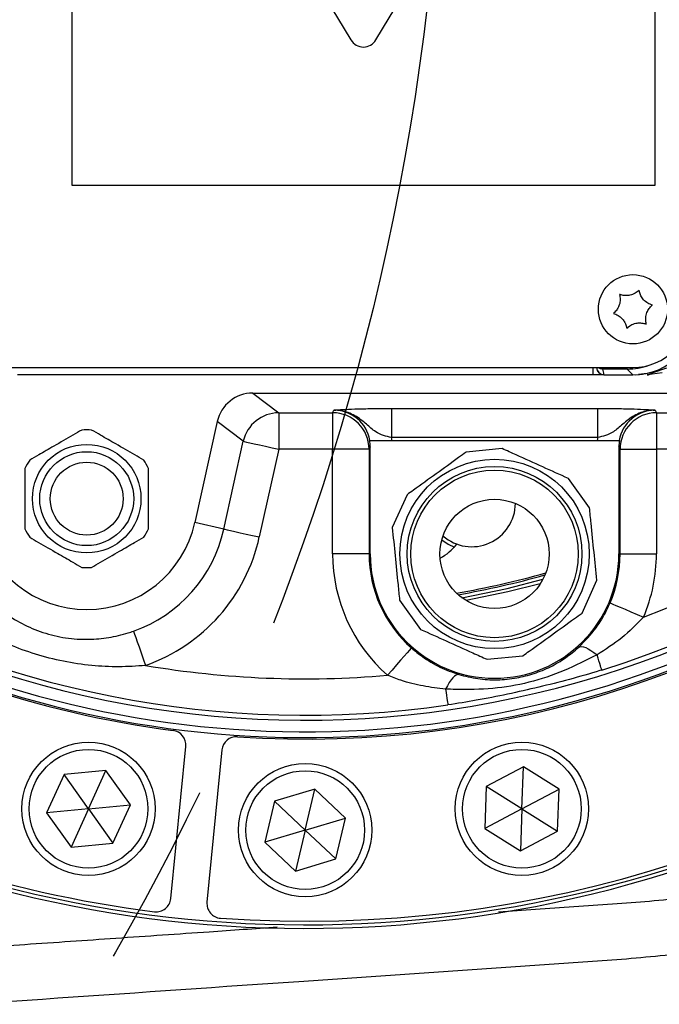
# Model space of a CAD drawing. Extents: x 0 to 8410, y 0 to 5940.
# Tile 59 of 161: x 1404 to 1492, y 4247 to 4382. Entities that reach past the tile are written whole.
import ezdxf

# ---------------------------------------------------------------- set-up
doc = ezdxf.new("R2010")
doc.units = 0
doc.header["$LTSCALE"] = 10
doc.linetypes.add('CENTERX2', pattern=[20.32, 12.7, -2.54, 2.54, -2.54])
doc.layers.get('0').update_dxf_attribs({"linetype": 'CONTINUOUS'})
doc.styles.add('SLDTEXTSTYLE0', font='TXT', dxfattribs={"width": 0.605})
doc.dimstyles.new('SLDDIMSTYLE1', dxfattribs={"dimtxt": 50, "dimasz": 50, "dimexe": 0, "dimexo": 0.0625, "dimgap": 12.5, "dimtad": 1, "dimdec": 1, "dimrnd": 1e-09, "dimzin": 12, "dimtxsty": 'SLDTEXTSTYLE0', "dimsah": 1, "dimcen": 0.09, "dimazin": 3, "dimtfac": 1, "dimtofl": 0, "dimtmove": 0, "dimatfit": 3, "dimtolj": 1, "dimtzin": 12})

# ---------------------------------------------------------------- blocks, each defined once
blk = doc.blocks.new('_D_21')
at = {"color": 7, "linetype": 'CONTINUOUS'}
for p, q in [((617.65, 4028.63), (617.65, 4923.91)), ((1627.65, 4028.63), (1627.65, 4923.91)), ((1627.65, 4908.91), (617.65, 4908.91))]:
    blk.add_line(p, q, dxfattribs=at)
for points in [[(617.65, 4908.91), (667.65, 4901.41), (667.65, 4916.41)], [(1627.65, 4908.91), (1577.65, 4916.41), (1577.65, 4901.41)]]:
    blk.add_solid(points, dxfattribs=at)
at = {"color": 7, "linetype": 'CONTINUOUS', "insert": (1046.26, 4973.37), "char_height": 50, "attachment_point": 1, "style": 'SLDTEXTSTYLE0'}
blk.add_mtext('1010', dxfattribs=at)

msp = doc.modelspace()

# ---------------------------------------------------------------- linework, layer by layer
at = {"color": 7, "linetype": 'CONTINUOUS'}
for p, q in [((1411.648025, 4359.021713), (1411.648025, 4465.02166)), ((1491.648009, 4465.02166), (1491.648009, 4359.021713)), ((1414.935639, 4436.988403), (1449.935635, 4378.988315)), ((1453.360399, 4378.988315), (1488.360395, 4436.988403)), ((1491.648009, 4359.021713), (1411.648025, 4359.021713)), ((1398.648014, 4334.021856), (1488.648018, 4334.021856)), ((1483.148029, 4334.021856), (1483.148029, 4333.02169)), ((1483.665784, 4334.004452), (1483.665486, 4334.021856)), ((1492.665341, 4333.294441), (1490.594795, 4333.02169)), ((1483.148029, 4333.02169), (1404.148033, 4333.02169)), ((1484.665623, 4333.02169), (1483.148029, 4333.02169)), ((1484.665623, 4333.02169), (1488.649388, 4333.02169)), ((1489.040425, 4333.02169), (1489.434829, 4333.046009)), ((1489.434829, 4333.046009), (1489.973982, 4333.119919)), ((1436.452767, 4330.521633), (1493.49015, 4330.521633)), ((1431.573977, 4326.608469), (1428.497126, 4312.729885)), ((1455.550303, 4324.021627), (1483.745744, 4324.021627)), ((1452.578207, 4308.434536), (1452.578207, 4323.129703)), ((1470.67382, 4322.898199), (1465.748897, 4322.400381)), ((1486.71784, 4323.129703), (1486.71784, 4308.434536)), ((1482.686629, 4314.778377), (1479.793003, 4318.794538)), ((1457.635244, 4316.555073), (1455.603709, 4312.041094)), ((1481.660803, 4300.313999), (1483.692636, 4304.828932)), ((1456.608852, 4302.091648), (1459.502151, 4298.075249)), ((1468.621006, 4293.970873), (1473.547151, 4294.468452)), ((1425.189366, 4261.113455), (1427.248617, 4282.021572)), ((1432.224532, 4281.531383), (1430.165281, 4260.623504)), ((1473.608037, 4279.221823), (1468.506952, 4276.517679)), ((1473.399302, 4273.452093), (1473.608037, 4279.221823)), ((1478.500416, 4276.155998), (1473.608037, 4279.221823)), ((1410.549989, 4278.156568), (1408.149143, 4272.905876)), ((1416.297575, 4278.702547), (1410.549989, 4278.156568)), ((1413.89676, 4273.452093), (1410.549989, 4278.156568)), ((1413.89676, 4273.452093), (1416.297575, 4278.702547)), ((1419.644376, 4273.998072), (1416.297575, 4278.702547)), ((1468.506952, 4276.517679), (1468.298187, 4270.747949)), ((1473.399302, 4273.452093), (1468.506952, 4276.517679)), ((1444.978377, 4276.139786), (1439.447751, 4274.483015)), ((1443.648031, 4270.52169), (1444.978377, 4276.139786)), ((1449.178656, 4272.178699), (1444.978377, 4276.139786)), ((1473.399302, 4273.452093), (1478.500416, 4276.155998)), ((1478.291651, 4270.386268), (1478.500416, 4276.155998)), ((1413.89676, 4273.452093), (1419.644376, 4273.998072)), ((1417.243531, 4268.747379), (1419.644376, 4273.998072)), ((1439.447751, 4274.483015), (1438.117405, 4268.864681)), ((1443.648031, 4270.52169), (1439.447751, 4274.483015)), ((1413.89676, 4273.452093), (1408.149143, 4272.905876)), ((1408.149143, 4272.905876), (1411.495914, 4268.201401)), ((1413.89676, 4273.452093), (1411.495914, 4268.201401)), ((1413.89676, 4273.452093), (1417.243531, 4268.747379)), ((1473.399302, 4273.452093), (1468.298187, 4270.747949)), ((1473.399302, 4273.452093), (1473.190536, 4267.682363)), ((1473.399302, 4273.452093), (1478.291651, 4270.386268)), ((1443.648031, 4270.52169), (1449.178656, 4272.178699)), ((1447.848281, 4266.560604), (1449.178656, 4272.178699)), ((1443.648031, 4270.52169), (1438.117405, 4268.864681)), ((1443.648031, 4270.52169), (1442.317655, 4264.903595)), ((1443.648031, 4270.52169), (1447.848281, 4266.560604)), ((1468.298187, 4270.747949), (1473.190536, 4267.682363)), ((1473.190536, 4267.682363), (1478.291651, 4270.386268)), ((1411.495914, 4268.201401), (1417.243531, 4268.747379)), ((1438.117405, 4268.864681), (1442.317655, 4264.903595)), ((1442.317655, 4264.903595), (1447.848281, 4266.560604))]:
    msp.add_line(p, q, dxfattribs=at)
at = {"color": 8, "linetype": 'CONTINUOUS'}
for p, q in [((1484.500875, 4333.816101), (1484.500875, 4334.021856)), ((1487.855037, 4333.816101), (1484.500875, 4333.816101)), ((1487.855037, 4333.816101), (1487.855037, 4334.021856)), ((1488.649388, 4333.02169), (1487.855037, 4333.816101)), ((1491.358688, 4333.303263), (1489.434829, 4333.046009)), ((1493.272653, 4333.935072), (1491.358688, 4333.303263)), ((1484.665027, 4333.056738), (1484.665623, 4333.02169)), ((1436.452767, 4330.521633), (1440.021028, 4327.809383)), ((1447.420349, 4327.809383), (1447.599759, 4328.168203)), ((1455.49949, 4328.404238), (1483.796557, 4328.404238)), ((1455.49949, 4328.404238), (1455.49949, 4324.406673)), ((1483.796557, 4328.404238), (1483.796557, 4324.406673)), ((1491.696288, 4328.168203), (1491.875698, 4327.809383)), ((1435.146233, 4323.89312), (1431.573977, 4326.608469)), ((1440.021028, 4327.809383), (1447.420349, 4327.809383)), ((1440.021028, 4327.809383), (1440.021028, 4322.812368)), ((1447.420349, 4327.809383), (1447.420349, 4322.812368)), ((1491.875698, 4327.809383), (1493.847271, 4327.809383)), ((1491.875698, 4327.809383), (1491.875698, 4322.812368)), ((1432.475825, 4311.847736), (1435.146233, 4323.89312)), ((1483.796557, 4324.406673), (1455.49949, 4324.406673)), ((1440.021028, 4322.812368), (1437.350621, 4310.766985)), ((1447.420349, 4322.812368), (1440.021028, 4322.812368)), ((1447.420349, 4308.434536), (1447.420349, 4322.812368)), ((1452.419569, 4322.812368), (1447.420349, 4322.812368)), ((1452.578207, 4323.129703), (1452.419569, 4322.812368)), ((1452.419569, 4322.812368), (1452.419569, 4308.434536)), ((1486.876448, 4322.812368), (1486.71784, 4323.129703)), ((1486.876448, 4308.434536), (1486.876448, 4322.812368)), ((1486.876448, 4322.812368), (1491.875698, 4322.812368)), ((1491.875698, 4322.812368), (1491.875698, 4308.434536)), ((1493.847271, 4322.812368), (1491.875698, 4322.812368)), ((1432.475825, 4311.847736), (1428.497126, 4312.729885)), ((1452.419569, 4308.434536), (1447.420349, 4308.434536)), ((1452.419569, 4308.434536), (1452.578207, 4308.434536)), ((1486.876448, 4308.434536), (1486.71784, 4308.434536)), ((1486.876448, 4308.434536), (1491.875698, 4308.434536))]:
    msp.add_line(p, q, dxfattribs=at)
at = {"color": 8, "linetype": 'CONTINUOUS', "flags": 128}
for points in [[(1435.146233, 4323.89312), (1435.281982, 4323.86284), (1435.587933, 4323.79513), (1436.053117, 4323.691894), (1436.660817, 4323.557188), (1437.389215, 4323.395778), (1438.212147, 4323.213388), (1439.100047, 4323.016455), (1440.021028, 4322.812368)], [(1432.475825, 4311.847736), (1432.611575, 4311.817695), (1432.917555, 4311.749746), (1433.38274, 4311.646749), (1433.990439, 4311.512043), (1434.718838, 4311.350395), (1435.541769, 4311.168005), (1436.42964, 4310.971071), (1437.350621, 4310.766985)], [(1485.510399, 4301.711132), (1485.612413, 4301.66774), (1485.883554, 4301.552822), (1486.313661, 4301.37067), (1486.886581, 4301.127722), (1487.580767, 4300.833513), (1488.370111, 4300.499012), (1489.224991, 4300.136616), (1490.113249, 4299.760153)], [(1420.069268, 4297.837307), (1420.115551, 4297.706177), (1420.219889, 4297.410538), (1420.378556, 4296.961357), (1420.585802, 4296.37437), (1420.834234, 4295.670797), (1421.114882, 4294.876148), (1421.417704, 4294.018556), (1421.73179, 4293.129017)], [(1458.240678, 4295.523455), (1458.167335, 4295.440485), (1457.972338, 4295.219709), (1457.66302, 4294.869711), (1457.251032, 4294.403364), (1456.751814, 4293.838312), (1456.184139, 4293.196012), (1455.569377, 4292.500069), (1454.930594, 4291.777183)], [(1481.208494, 4295.619776), (1481.372853, 4295.699169), (1481.588741, 4295.717289), (1481.852671, 4295.673897), (1482.16038, 4295.569231), (1482.506862, 4295.405676), (1482.886513, 4295.185139), (1483.293226, 4294.911911), (1483.720353, 4294.589807)], [(1484.371891, 4292.501737), (1484.355559, 4292.55419), (1484.318962, 4292.671491), (1484.262606, 4292.851974), (1484.187236, 4293.093492), (1484.093954, 4293.392469), (1483.984014, 4293.744852), (1483.858904, 4294.145872), (1483.720353, 4294.589807)], [(1464.750191, 4291.885425), (1464.567622, 4291.886141), (1464.365085, 4291.80937), (1464.14577, 4291.656067), (1463.913312, 4291.429092), (1463.671436, 4291.131784), (1463.424047, 4290.76915), (1463.175168, 4290.347149), (1462.928822, 4289.872219)], [(1462.928822, 4289.872219), (1462.99546, 4289.411833), (1463.055661, 4288.996269), (1463.10856, 4288.630773), (1463.153472, 4288.320829), (1463.189711, 4288.07049), (1463.216832, 4287.883331), (1463.234445, 4287.761738), (1463.242283, 4287.707378)]]:
    msp.add_lwpolyline(points, dxfattribs=at)
at = {"color": 7, "linetype": 'CONTINUOUS', "flags": 128}
for points in [[(1462.407579, 4310.390522), (1463.2683, 4309.796383), (1464.132627, 4309.37915)], [(1465.160122, 4302.425434), (1471.364757, 4303.698589), (1476.289859, 4304.950764)], [(1475.927075, 4304.332783), (1471.477886, 4303.2115), (1465.754023, 4302.024414)]]:
    msp.add_lwpolyline(points, dxfattribs=at)
at = {"color": 7, "linetype": 'CENTERX2'}
msp.add_circle((1122.648021, 4423.021738), 340, dxfattribs=at)
at = {"color": 7, "linetype": 'CONTINUOUS'}
for centre, radius in [((1488.648021, 4342.021738), 4.75), ((1413.648021, 4316.021738), 7.45), ((1469.648021, 4308.434435), 13), ((1413.648021, 4316.021738), 5), ((1469.648021, 4308.434435), 12), ((1469.648021, 4308.434435), 11.5), ((1469.648021, 4308.434435), 7.5), ((1413.896747, 4273.451983), 9.15), ((1473.399295, 4273.451983), 9.15), ((1443.648021, 4270.521738), 9.15)]:
    msp.add_circle(centre, radius, dxfattribs=at)
at = {"color": 8, "linetype": 'CONTINUOUS'}
for centre, radius in [((1413.648021, 4316.021738), 6.45), ((1413.896747, 4273.451983), 8.15), ((1473.399295, 4273.451983), 8.15), ((1443.648021, 4270.521738), 8.15)]:
    msp.add_circle(centre, radius, dxfattribs=at)
for centre, radius, start, end in [((1443.648021, 4423.021738), 137.398894, 239.4157628, 120.56794375), ((1443.648021, 4423.021738), 136.725649, 287.32857116, 13.80984517), ((1443.648021, 4423.021738), 131.728695, 290.65464774, 10.4837686), ((1443.648021, 4423.021738), 165.5, 241.12664882, 0), ((1443.648021, 4423.021738), 139.8, 239.61310676, 0), ((1484.664918, 4334.056648), 0.999911, 180.99637757, 270.006217), ((1482.665324, 4333.02189), 2, 1, 23.39718082), ((1490.57665, 4334.247905), 1.226349, 270.84775078, 309.62019852), ((1491.605156, 4333.26213), 0.249877, 119.90429552, 170.52545422), ((1440.031582, 4322.804147), 5.005247, 90.12081025, 167.43387656), ((1447.417733, 4322.807545), 5.001839, 0.05524962, 89.9700316), ((1491.878327, 4322.807503), 5.001881, 90.03011217, 179.94426505), ((1413.648021, 4316.021738), 19.284948, 289.44890643, 347.5), ((1413.648021, 4316.021738), 24.278096, 289.44890643, 347.5), ((1469.648021, 4308.434435), 22.227677, 180, 228.53806516), ((1469.648021, 4308.434435), 22.227677, 337.02998417, 0), ((1443.648021, 4423.021738), 136.725649, 239.3573347, 278.23947817), ((1443.648021, 4423.021738), 122, 279.91244752, 285.65560182), ((1443.648021, 4423.021738), 131.728695, 260.4229437, 274.91340159)]:
    msp.add_arc(centre, radius, start, end, dxfattribs=at)
at = {"color": 7, "linetype": 'CONTINUOUS'}
for centre, radius, start, end in [((1443.648021, 4423.021738), 166, 241.14743628, 0), ((1443.648021, 4423.021738), 139, 239.53864658, 0), ((1443.648021, 4423.021738), 140, 266.19101537, 352.55898463), ((1443.648021, 4423.021738), 165, 265.95698632, 352.79301368), ((1451.648021, 4380.021738), 2, 211.10880883, 328.89119117), ((1488.648021, 4342.021738), 8, 270, 0), ((1413.648021, 4316.021738), 9.45, 85.91139375, 94.08860625), ((1413.648021, 4316.021738), 9.45, 145.91139375, 154.08860625), ((1413.648021, 4316.021738), 9.45, 25.91139375, 34.08860625), ((1466.518307, 4315.425502), 6, 228.82473125, 359.40884527), ((1413.648021, 4316.021738), 15.209631, 192.5, 347.5), ((1413.648021, 4316.021738), 9.45, 205.91139375, 214.08860625), ((1413.648021, 4316.021738), 9.45, 325.91139375, 334.08860625), ((1458.957062, 4314.09225), 7, 297.31362045, 322.01781721), ((1469.648021, 4308.434435), 17.228439, 180, 228.53806516), ((1469.648021, 4308.434435), 17.06982, 180, 0), ((1469.648021, 4308.434435), 17.228439, 337.02998417, 0), ((1413.648021, 4316.021738), 9.45, 265.91139375, 274.08860625), ((1443.648021, 4423.021738), 121.75, 279.82343551, 285.74461382), ((1443.648021, 4423.021738), 140, 239.62857078, 262.55898463), ((1425.258246, 4282.217561), 2, 354.375, 82.55898463), ((1434.214909, 4281.335407), 2, 86.19101537, 174.375), ((1443.648021, 4423.021738), 165, 241.10507507, 262.79301368), ((1423.198985, 4261.309534), 2, 262.79301368, 354.375), ((1432.155648, 4260.42738), 2, 174.375, 265.95698632)]:
    msp.add_arc(centre, radius, start, end, dxfattribs=at)
for centre, major_axis, ratio, start_param, end_param in [((1488.64665, 4342.023109), (6.3659, -6.3659), 0.9996954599, 5.497939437, 7.0684311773), ((1484.665626, 4334.02189), (-0.017455, 1), 0.9998476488, 1.5707963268, 3.1241420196), ((1436.460784, 4325.51869), (3.987118, -3.030864), 0.9983392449, 2.2215716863, 3.5727694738), ((1447.577439, 4323.126617), (2.237226, 4.475815), 0.9992388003, 5.17621932, 5.3554938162), ((1491.718603, 4323.126617), (2.237226, -4.475815), 0.9992388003, 4.0692841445, 4.2485586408)]:
    msp.add_ellipse(centre, major_axis=major_axis, ratio=ratio, start_param=start_param, end_param=end_param, dxfattribs=at)
at = {"color": 8, "linetype": 'CONTINUOUS'}
for centre, major_axis, ratio, start_param, end_param in [((1487.852444, 4342.817314), (6.365684, -6.365684), 0.9997292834, 5.497939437, 5.8401408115), ((1447.594894, 4323.161538), (2.239269, 4.479902), 0.9983272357, 5.3479117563, 6.7464065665), ((1491.701148, 4323.161538), (-2.239269, 4.479902), 0.9983272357, 5.8199640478, 7.218458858), ((1447.594894, 4323.161538), (3.579561, 7.161305), 0.9992388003, 5.2832775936, 5.3317813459), ((1491.701148, 4323.161538), (3.579561, -7.161305), 0.9992388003, 4.0929966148, 4.1415003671)]:
    msp.add_ellipse(centre, major_axis=major_axis, ratio=ratio, start_param=start_param, end_param=end_param, dxfattribs=at)
for points, knots in [([(1470.210543, 4259.322454), (1471.893868, 4259.438859), (1477.10191, 4259.799002), (1485.714845, 4260.376877), (1496.867678, 4261.216784), (1508.658679, 4263.32544), (1520.971382, 4266.745235), (1532.950959, 4271.375112), (1543.64264, 4276.762986), (1553.191313, 4282.592284), (1561.649512, 4288.573129), (1569.646496, 4295.1296), (1577.10044, 4302.209317), (1583.634018, 4309.407419), (1589.310675, 4316.60941), (1594.199748, 4323.720798), (1598.624118, 4331.158306), (1602.531082, 4338.899389), (1605.934047, 4346.897352), (1607.697709, 4352.374715), (1608.574679, 4355.098297)], [0, 0, 0, 0, 0.0280617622, 0.0868203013, 0.1435899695, 0.2139647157, 0.285607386, 0.3557917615, 0.4271681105, 0.4843595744, 0.5416514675, 0.5992494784, 0.6561188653, 0.7123896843, 0.760686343, 0.8084399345, 0.8557288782, 0.9044075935, 0.9524673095, 1, 1, 1, 1]), ([(1611.912062, 4354.088833), (1610.496312, 4349.832695), (1607.673839, 4341.347559), (1602.065926, 4329.165765), (1595.47215, 4317.501827), (1588.294633, 4307.198519), (1580.830305, 4298.209316), (1573.324576, 4290.465641), (1565.238832, 4283.341275), (1556.581669, 4276.851463), (1546.63311, 4270.612404), (1535.374826, 4264.870341), (1522.810207, 4259.864126), (1509.787761, 4256.08544), (1497.379874, 4253.663408), (1485.777506, 4252.622723), (1475.175023, 4251.952612), (1464.599213, 4251.209817), (1454.021978, 4250.486798), (1424.470052, 4248.452501), (1375.943389, 4245.121337), (1308.440454, 4240.486007), (1263.430535, 4237.398983), (1240.92788, 4235.855629)], [0, 0, 0, 0, 0.0321761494, 0.0641471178, 0.0960698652, 0.1282445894, 0.1541292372, 0.1798606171, 0.2055705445, 0.2314030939, 0.2574374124, 0.2897788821, 0.3219979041, 0.3543855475, 0.3869952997, 0.4125658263, 0.4379418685, 0.463325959, 0.4887098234, 0.5140935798, 0.6760861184, 0.8380596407, 1, 1, 1, 1]), ([(1447.599759, 4328.168203), (1447.601736, 4328.168361), (1447.63756, 4328.171228), (1447.859173, 4328.193635), (1448.319653, 4328.230915), (1449.279283, 4328.292318), (1450.832471, 4328.350851), (1453.03613, 4328.395667), (1454.678089, 4328.40138), (1455.49949, 4328.404238)], [0, 0, 0, 0, 0.0015053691, 0.0272817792, 0.1681541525, 0.3316857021, 0.5590615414, 0.7794174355, 1, 1, 1, 1]), ([(1455.49949, 4324.406673), (1455.126864, 4324.489726), (1454.332274, 4324.666829), (1453.15592, 4325.234584), (1452.025813, 4326.298811), (1450.534269, 4327.49541), (1449.100279, 4328.026572), (1448.114858, 4328.15453), (1447.782294, 4328.171176), (1447.604835, 4328.168286), (1447.599759, 4328.168203)], [0, 0, 0, 0, 0.1209395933, 0.2578925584, 0.4527391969, 0.673880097, 0.8915958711, 0.9420906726, 0.9983434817, 1, 1, 1, 1]), ([(1483.796557, 4328.404238), (1484.617958, 4328.40138), (1486.259915, 4328.395667), (1488.463581, 4328.350851), (1490.016725, 4328.292318), (1490.9764, 4328.230915), (1491.436874, 4328.193635), (1491.658487, 4328.171228), (1491.694312, 4328.168361), (1491.696288, 4328.168203)], [0, 0, 0, 0, 0.22058267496, 0.44093867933, 0.66831280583, 0.83184576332, 0.97271820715, 0.99849463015, 1, 1, 1, 1]), ([(1491.696288, 4328.168203), (1491.691212, 4328.168286), (1491.513753, 4328.171176), (1491.181181, 4328.154527), (1490.195752, 4328.026583), (1488.761775, 4327.495399), (1487.270233, 4326.298812), (1486.140128, 4325.234584), (1484.963774, 4324.666829), (1484.169183, 4324.489726), (1483.796557, 4324.406673)], [0, 0, 0, 0, 0.001656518, 0.0579093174, 0.108407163, 0.3261200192, 0.5472608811, 0.742107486, 0.8790604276, 1, 1, 1, 1]), ([(1398.70899, 4303.826143), (1399.234919, 4303.226113), (1400.287044, 4302.025748), (1402.302072, 4300.331372), (1404.731584, 4298.795638), (1407.638993, 4297.562843), (1410.746097, 4296.834758), (1413.79908, 4296.635723), (1416.682584, 4296.906578), (1418.721309, 4297.378727), (1419.829338, 4297.755682), (1420.069268, 4297.837307)], [0, 0, 0, 0, 0.100933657, 0.201918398, 0.3335767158, 0.4651492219, 0.600336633, 0.7356040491, 0.851779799, 0.9679047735, 1, 1, 1, 1]), ([(1481.208494, 4295.619776), (1482.041922, 4296.474568), (1483.30475, 4297.769767), (1484.672589, 4299.909333), (1485.228702, 4301.105313), (1485.510399, 4301.711132)], [0, 0, 0, 0, 0.48921070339, 0.74126148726, 1, 1, 1, 1]), ([(1421.73179, 4293.129017), (1420.506473, 4293.039856), (1418.042451, 4292.86056), (1414.262941, 4293.073017), (1410.425859, 4293.643674), (1406.635108, 4294.607902), (1402.992771, 4295.932855), (1398.981252, 4297.80876), (1396.383498, 4299.603104), (1394.841036, 4300.668527)], [0, 0, 0, 0, 0.1289034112, 0.2592151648, 0.3968566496, 0.5359600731, 0.6690738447, 0.8035066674, 1, 1, 1, 1]), ([(1490.113249, 4299.760153), (1489.143018, 4298.774593), (1487.196664, 4296.797487), (1484.88146, 4295.327185), (1483.720353, 4294.589807)], [0, 0, 0, 0, 0.4984858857, 1, 1, 1, 1]), ([(1458.240678, 4295.523455), (1458.735234, 4295.115339), (1459.963982, 4294.101356), (1462.14972, 4292.809246), (1463.872407, 4292.197259), (1464.750191, 4291.885425)], [0, 0, 0, 0, 0.24833155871, 0.6169920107, 1, 1, 1, 1]), ([(1464.750191, 4291.885425), (1465.608778, 4291.666393), (1467.305037, 4291.233664), (1470.01944, 4291.0975), (1472.624244, 4291.343409), (1475.086817, 4291.973274), (1477.338898, 4292.901173), (1479.4325, 4294.125401), (1480.616934, 4295.12202), (1481.208494, 4295.619776)], [0, 0, 0, 0, 0.1544173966, 0.305073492, 0.4557508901, 0.5923894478, 0.7290243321, 0.8646626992, 1, 1, 1, 1]), ([(1483.720353, 4294.589807), (1482.22768, 4293.835381), (1479.218848, 4292.314657), (1474.420517, 4290.685873), (1469.391928, 4289.851304), (1465.539463, 4289.804124), (1463.384404, 4289.860336), (1462.928822, 4289.872219)], [0, 0, 0, 0, 0.23203825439, 0.46772761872, 0.69970651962, 0.93651756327, 1, 1, 1, 1]), ([(1462.928822, 4289.872219), (1461.900796, 4289.995371), (1459.831488, 4290.243264), (1457.150879, 4290.917997), (1455.545955, 4291.539056), (1454.930594, 4291.777183)], [0, 0, 0, 0, 0.3783915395, 0.7616623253, 1, 1, 1, 1]), ([(1484.371891, 4292.501737), (1484.28805, 4292.475633), (1482.81033, 4292.01553), (1479.929753, 4291.188471), (1475.734144, 4290.131542), (1471.413521, 4289.15946), (1467.301744, 4288.339814), (1464.545771, 4287.910453), (1463.242283, 4287.707378)], [0, 0, 0, 0, 0.0120832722, 0.21297153, 0.414346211, 0.6157390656, 0.81825671, 1, 1, 1, 1]), ([(1242.405919, 4243.609001), (1249.839936, 4244.121791), (1264.915211, 4245.161667), (1287.296329, 4246.707985), (1309.891659, 4248.262804), (1332.214445, 4249.806419), (1351.411897, 4251.128496), (1367.259569, 4252.221038), (1380.068507, 4253.105864), (1392.742943, 4253.980817), (1405.281193, 4254.844453), (1417.766401, 4255.704785), (1429.3157, 4256.501926), (1436.703462, 4257.011634), (1439.814528, 4257.226278)], [0, 0, 0, 0, 0.1129463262, 0.2290412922, 0.3400745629, 0.4562906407, 0.5682731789, 0.6318219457, 0.6971408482, 0.7629479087, 0.8244563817, 0.887707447, 0.9527124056, 1, 1, 1, 1])]:
    msp.add_open_spline(points, degree=3, knots=knots, dxfattribs=at)
at = {"color": 7, "linetype": 'CONTINUOUS'}
for points, knots in [([(1489.498039, 4344.636967), (1489.32539, 4344.486501), (1488.977356, 4344.183188), (1488.286577, 4343.924905), (1487.60435, 4343.870265), (1487.122097, 4343.952269), (1486.876033, 4344.040979), (1486.808082, 4344.065477)], [0, 0, 0, 0, 0.24691918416, 0.49774910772, 0.71043792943, 0.92003671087, 1, 1, 1, 1]), ([(1491.337975, 4342.593242), (1491.121329, 4342.667495), (1490.684592, 4342.817182), (1490.115425, 4343.286209), (1489.727057, 4343.849744), (1489.556728, 4344.308341), (1489.510739, 4344.565855), (1489.498039, 4344.636967)], [0, 0, 0, 0, 0.2469178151, 0.4977605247, 0.7104290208, 0.9200355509, 1, 1, 1, 1]), ([(1486.808082, 4344.065477), (1486.852071, 4343.840762), (1486.940761, 4343.38769), (1486.81921, 4342.660218), (1486.525279, 4342.042135), (1486.213395, 4341.665256), (1486.013312, 4341.496786), (1485.95806, 4341.450264)], [0, 0, 0, 0, 0.24688885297, 0.49778040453, 0.71045029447, 0.92004190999, 1, 1, 1, 1]), ([(1485.95806, 4341.450264), (1486.174683, 4341.375897), (1486.611304, 4341.226003), (1487.180792, 4340.757318), (1487.568811, 4340.193553), (1487.739434, 4339.735099), (1487.785315, 4339.477498), (1487.797996, 4339.406301)], [0, 0, 0, 0, 0.2469350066, 0.4977172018, 0.7104405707, 0.9199711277, 1, 1, 1, 1]), ([(1490.487953, 4339.978029), (1490.443964, 4340.202744), (1490.355273, 4340.655817), (1490.476829, 4341.383286), (1490.770747, 4342.001385), (1491.082676, 4342.378231), (1491.282734, 4342.546719), (1491.337975, 4342.593242)], [0, 0, 0, 0, 0.246889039, 0.4977807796, 0.7104508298, 0.9200485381, 1, 1, 1, 1]), ([(1487.797996, 4339.406301), (1487.970633, 4339.556863), (1488.318612, 4339.860343), (1489.009465, 4340.118594), (1489.691689, 4340.17324), (1490.173959, 4340.091248), (1490.420012, 4340.002527), (1490.487953, 4339.978029)], [0, 0, 0, 0, 0.24695246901, 0.49777103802, 0.71045023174, 0.92004873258, 1, 1, 1, 1]), ([(1484.500875, 4333.816101), (1484.451078, 4333.818645), (1484.289775, 4333.826886), (1484.077409, 4333.886371), (1483.954033, 4333.990338), (1483.916631, 4334.021856)], [0, 0, 0, 0, 0.2373393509, 0.7687967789, 1, 1, 1, 1]), ([(1412.974259, 4325.447609), (1412.575251, 4325.217315), (1411.376837, 4324.525629), (1409.316337, 4323.335697), (1407.267686, 4322.152962), (1406.230111, 4321.553935), (1405.821791, 4321.318199)], [0, 0, 0, 0, 0.1784827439, 0.5360707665, 0.8174286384, 1, 1, 1, 1]), ([(1421.474239, 4321.318199), (1421.075252, 4321.548592), (1419.876976, 4322.24053), (1417.816266, 4323.430044), (1415.767702, 4324.612858), (1414.730122, 4325.211876), (1414.3218, 4325.447609)], [0, 0, 0, 0, 0.178493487, 0.5360689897, 0.8174279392, 1, 1, 1, 1]), ([(1452.523341, 4324.021627), (1452.564318, 4324.021627), (1452.64626, 4324.021627), (1453.181838, 4324.021627), (1453.956608, 4324.021627), (1454.796105, 4324.021627), (1455.343052, 4324.021627), (1455.550303, 4324.021627)], [0, 0, 0, 0, 0.21507565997, 0.43008148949, 0.64694845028, 0.86622034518, 1, 1, 1, 1]), ([(1483.745744, 4324.021627), (1484.087645, 4324.021627), (1484.771434, 4324.021627), (1485.682798, 4324.021627), (1486.369467, 4324.021627), (1486.714922, 4324.021627), (1486.757497, 4324.021627), (1486.772706, 4324.021627)], [0, 0, 0, 0, 0.2199506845, 0.4398930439, 0.659909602, 0.8785033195, 1, 1, 1, 1]), ([(1479.793003, 4318.794538), (1478.621763, 4319.321518), (1476.249917, 4320.388689), (1473.169877, 4321.774824), (1471.324211, 4322.605484), (1470.67382, 4322.898199)], [0, 0, 0, 0, 0.38716881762, 0.78404555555, 1, 1, 1, 1]), ([(1465.748897, 4322.400381), (1465.402783, 4322.150992), (1464.048487, 4321.175166), (1461.615541, 4319.422703), (1459.243608, 4317.713493), (1457.922836, 4316.76221), (1457.635244, 4316.555073)], [0, 0, 0, 0, 0.1293645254, 0.5061869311, 0.8924746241, 1, 1, 1, 1]), ([(1405.14802, 4320.15114), (1405.14802, 4320.040201), (1405.14802, 4319.433953), (1405.14802, 4318.02844), (1405.14802, 4315.743215), (1405.14802, 4313.537336), (1405.14802, 4312.263316), (1405.14802, 4311.89232)], [0, 0, 0, 0, 0.0455497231, 0.2489143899, 0.5003416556, 0.8544992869, 1, 1, 1, 1]), ([(1422.148009, 4311.89232), (1422.148009, 4312.00326), (1422.148009, 4312.609508), (1422.148009, 4314.015021), (1422.148009, 4316.300246), (1422.148009, 4318.506124), (1422.148009, 4319.780145), (1422.148009, 4320.15114)], [0, 0, 0, 0, 0.0455497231, 0.2489143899, 0.5003416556, 0.8544992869, 1, 1, 1, 1]), ([(1483.692636, 4304.828932), (1483.563422, 4306.106844), (1483.301769, 4308.694563), (1482.961987, 4312.055066), (1482.758381, 4314.068747), (1482.686629, 4314.778377)], [0, 0, 0, 0, 0.3871898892, 0.7840430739, 1, 1, 1, 1]), ([(1455.603709, 4312.041094), (1455.732812, 4310.763181), (1455.994239, 4308.175461), (1456.333768, 4304.814962), (1456.537172, 4302.801278), (1456.608852, 4302.091648)], [0, 0, 0, 0, 0.387189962, 0.784043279, 1, 1, 1, 1]), ([(1405.821791, 4310.725262), (1406.220777, 4310.494868), (1407.419058, 4309.802924), (1409.479786, 4308.613437), (1411.528334, 4307.430587), (1412.565926, 4306.831583), (1412.974259, 4306.595852)], [0, 0, 0, 0, 0.1784929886, 0.5360705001, 0.8174256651, 1, 1, 1, 1]), ([(1414.3218, 4306.595852), (1414.720797, 4306.826147), (1415.919192, 4307.517842), (1417.979694, 4308.707762), (1420.028343, 4309.890499), (1421.065919, 4310.489525), (1421.474239, 4310.725262)], [0, 0, 0, 0, 0.17848046, 0.5360694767, 0.8174281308, 1, 1, 1, 1]), ([(1473.547151, 4294.468452), (1473.834739, 4294.675679), (1475.130117, 4295.609085), (1477.501293, 4297.31712), (1479.935138, 4299.070613), (1481.314691, 4300.064616), (1481.660803, 4300.313999)], [0, 0, 0, 0, 0.10753758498, 0.48437890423, 0.87063718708, 1, 1, 1, 1]), ([(1459.502151, 4298.075249), (1460.673345, 4297.548099), (1463.045062, 4296.4806), (1466.124996, 4295.094234), (1467.970632, 4294.263582), (1468.621006, 4293.970873)], [0, 0, 0, 0, 0.387177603, 0.7840507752, 1, 1, 1, 1])]:
    msp.add_open_spline(points, degree=3, knots=knots, dxfattribs=at)

# ---------------------------------------------------------------- dimensions: what is measured, and where the dimension line sits
dim = msp.add_linear_dim(base=(617.648021, 4908.914086), p1=(1627.648021, 4008.6305), p2=(617.648021, 4008.6305), dimstyle='SLDDIMSTYLE1', dxfattribs=at)
dim.commit()
dim.dimension.update_dxf_attribs({"geometry": '_D_21', "text_midpoint": (1122.648021, 4908.914086), "dimtype": 160})

doc.saveas('drawing.dxf')
